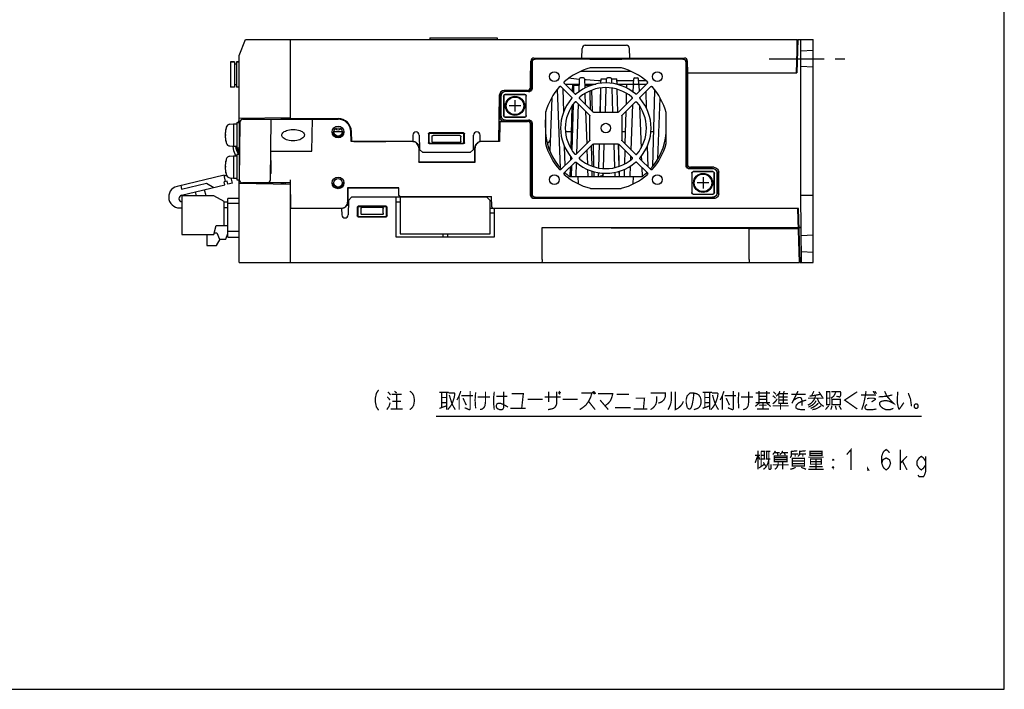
# Model space of a CAD drawing. Extents: x 0 to 840, y 0 to 594.
# Tile 15 of 21: x 531 to 840, y 0 to 210. Entities that reach past the tile are written whole.
import ezdxf

# ---------------------------------------------------------------- set-up
doc = ezdxf.new("R2010")
doc.units = 0
doc.header["$LTSCALE"] = 46.2
doc.linetypes.add('CENTER', pattern=[0.6, 0.375, -0.075, 0.075, -0.075])
doc.linetypes.add('HIDDEN', pattern=[0.2, 0.1, -0.1])
doc.layers.get('0').update_dxf_attribs({"linetype": 'CONTINUOUS'})
for name, color, linetype in [('ALL_AXIS', 7, 'CONTINUOUS'), ('ALL_CURVE', 7, 'CONTINUOUS'), ('ALL_FEATURES', 7, 'CONTINUOUS'), ('ALL_NOTE', 7, 'CONTINUOUS'), ('DEFAULT_2', 8, 'HIDDEN')]:
    doc.layers.add(name, color=color, linetype=linetype)

msp = doc.modelspace()

# ---------------------------------------------------------------- linework, layer by layer
at = {"color": 7, "linetype": 'CONTINUOUS'}
for p, q in [((840, 0), (840, 594)), ((610, 162), (610, 166)), ((0, 0), (840, 0))]:
    msp.add_line(p, q, dxfattribs=at)
at = {"color": 2, "linetype": 'CONTINUOUS'}
msp.add_line((661.741, 85.726), (814.058, 85.726), dxfattribs=at)
at = {"layer": 'ALL_AXIS', "color": 7, "linetype": 'CENTER'}
msp.add_line((766.2, 198), (790, 198), dxfattribs=at)
at = {"layer": 'ALL_AXIS', "color": 7, "linetype": 'CONTINUOUS'}
for p, q in [((597.3, 197.05), (597.3, 189.05)), ((597.3, 197.05), (598.5, 197.05)), ((599.1, 197.05), (600, 197.05)), ((616, 179.2), (631, 179.2)), ((597.081, 177.402), (598.2, 177.5)), ((598.2, 177.5), (598.2, 170.5)), ((598.2, 177.5), (599.2, 177.5)), ((599.2, 178), (599.2, 170)), ((599.2, 178), (600, 178)), ((600, 178), (600, 170)), ((600, 175.773), (600.146, 175.773)), ((635.107, 172), (634.998, 175.14)), ((635.307, 172), (635.197, 175.147)), ((597.081, 170.598), (598.2, 170.5)), ((598.2, 170.5), (599.2, 170.5)), ((599.2, 170), (600, 170)), ((600, 172.227), (600.115, 172.227)), ((654.43, 172), (635.307, 172)), ((597.081, 167.402), (598.2, 167.5)), ((598.2, 167.5), (598.2, 160.5)), ((598.2, 167.5), (599.2, 167.5)), ((599.2, 168), (599.2, 160)), ((599.2, 168), (600, 168)), ((600, 168), (600, 160.009)), ((600, 165.773), (600.059, 165.773)), ((600, 162.227), (600.028, 162.227)), ((597.081, 160.598), (598.2, 160.5)), ((598.2, 160.5), (599.2, 160.5)), ((599.2, 160), (600, 160)), ((582.02, 154.935), (582.02, 142.785)), ((592.02, 154.935), (582.02, 154.935)), ((595.22, 153.135), (592.02, 154.935)), ((776, 134), (775.406, 151)), ((592.02, 142.785), (592.72, 145.585)), ((582.02, 142.785), (592.02, 142.785)), ((582.02, 142.775), (589.82, 142.775)), ((589.82, 142.785), (589.82, 139.335)), ((776.287, 145), (775.616, 145)), ((589.82, 139.335), (592.82, 139.335)), ((589.82, 139.325), (592.82, 139.325))]:
    msp.add_line(p, q, dxfattribs=at)
for points in [[(616.868, 172.227), (616.255, 172.254), (615.708, 172.325), (615.222, 172.431), (614.792, 172.565), (614.417, 172.724), (614.095, 172.904), (613.827, 173.104), (613.615, 173.32), (613.465, 173.549), (613.381, 173.779), (613.357, 174.001), (613.39, 174.224), (613.484, 174.453), (613.642, 174.68), (613.859, 174.894), (614.133, 175.093), (614.46, 175.273), (614.84, 175.432), (615.275, 175.567), (615.766, 175.673), (616.319, 175.745), (616.937, 175.773)], [(616.937, 175.773), (617.55, 175.746), (618.097, 175.675), (618.583, 175.569), (619.013, 175.435), (619.388, 175.276), (619.71, 175.096), (619.978, 174.896), (620.19, 174.68), (620.34, 174.451), (620.424, 174.221), (620.447, 173.999), (620.415, 173.776), (620.321, 173.547), (620.163, 173.32), (619.945, 173.106), (619.672, 172.907), (619.345, 172.727), (618.965, 172.568), (618.53, 172.433), (618.039, 172.327), (617.486, 172.255), (616.868, 172.227)]]:
    msp.add_lwpolyline(points, dxfattribs=at)
for centre, radius in [((686.5, 183.2), 3), ((686.5, 183.2), 2.75), ((745.5, 159), 3), ((745.5, 159), 2.75)]:
    msp.add_circle(centre, radius, dxfattribs=at)
for centre, radius, start, end in [((715.539, 191.7), 0.3, 130.69737, 177.95459), ((716.461, 191.7), 0.3, 2.04541, 49.36655), ((631, 175), 4.2, 2, 90), ((604.6, 174), 9, 164.11915, 195.88085), ((597.194, 176.107), 1.3, 95, 164.11915), ((631, 175), 4, 2, 90), ((631, 177), 1.337, 228.38164, 311.61865), ((597.194, 171.893), 1.3, 195.88085, 265), ((597.194, 166.107), 1.3, 95, 164.11915), ((604.6, 164), 9, 164.11915, 195.88085), ((597.194, 161.893), 1.3, 195.88085, 265), ((581.277, 154.558), 3.415, 103.36311, 282.56929), ((582.173, 154.089), 1.078, 103.36311, 261.15427)]:
    msp.add_arc(centre, radius, start, end, dxfattribs=at)
at = {"layer": 'ALL_CURVE', "color": 40, "linetype": 'CONTINUOUS'}
for p, q in [((688.3, 183.2), (684.7, 183.2)), ((686.5, 185), (686.5, 181.4)), ((595.848, 174), (595.6, 174)), ((595.848, 164), (595.6, 164)), ((745.5, 160.8), (745.5, 157.2)), ((747.3, 159), (743.7, 159))]:
    msp.add_line(p, q, dxfattribs=at)
at = {"layer": 'ALL_CURVE', "color": 4, "linetype": 'CONTINUOUS'}
msp.add_line((636, 172), (646, 172), dxfattribs=at)
at = {"layer": 'ALL_CURVE', "color": 40, "linetype": 'CONTINUOUS'}
for centre in [(604.6, 174), (604.6, 164)]:
    msp.add_arc(centre, 9, 166.5066, 193.4934, dxfattribs=at)
at = {"layer": 'ALL_FEATURES', "color": 7, "linetype": 'CONTINUOUS'}
for p, q in [((600, 199), (602, 204)), ((602, 204), (775, 204)), ((616, 204), (616, 179.2)), ((659.8, 204.5), (659.8, 204)), ((659.8, 204.5), (680.9, 204.5)), ((680.9, 204.5), (680.9, 204)), ((775, 204), (774.728, 193.6)), ((775.2, 204), (774.928, 193.6)), ((775.106, 200.403), (775, 204)), ((775.2, 204), (780, 204)), ((776.2, 155), (776.2, 204)), ((780, 134), (780, 204)), ((707.5, 198.2), (707.553, 201.217)), ((708.553, 202.2), (721.447, 202.2)), ((722.5, 198.2), (722.447, 201.217)), ((600, 178), (600, 199)), ((692.461, 198.2), (739.637, 198.2)), ((709.969, 197.9), (692.8, 197.9)), ((739.151, 197.851), (692.849, 197.851)), ((694.075, 197.9), (694.07, 198.2)), ((696, 197.9), (696, 198.2)), ((709.969, 197.9), (710, 197.869)), ((710, 197.869), (720, 197.869)), ((720, 197.869), (720.031, 197.9)), ((739.2, 197.9), (720.031, 197.9)), ((732.394, 198.2), (732.399, 197.9)), ((739.474, 198.197), (739.48, 197.856)), ((776.2, 200.5), (780, 200.699)), ((598.5, 197.05), (597.3, 197.05)), ((598.5, 197.05), (598.5, 189.05)), ((599.1, 196.3), (598.5, 196.3)), ((599.1, 197.05), (599.1, 189.05)), ((600, 197.05), (599.1, 197.05)), ((691.317, 188.983), (691.461, 197.217)), ((691.45, 196.6), (691.8, 196.6)), ((691.616, 189.6), (691.49, 196.6)), ((691.507, 195.634), (691.548, 195.635)), ((691.548, 195.635), (691.735, 195.635)), ((691.735, 195.635), (691.8, 195.7)), ((691.735, 190.765), (691.735, 195.635)), ((691.8, 196.9), (691.8, 195.7)), ((691.849, 196.851), (691.849, 188.651)), ((719.738, 195.109), (710.262, 195.109)), ((740.151, 164.451), (740.151, 196.851)), ((740.2, 195.7), (740.2, 196.9)), ((740.2, 196.7), (740.579, 196.7)), ((740.2, 196.6), (740.63, 196.6)), ((740.2, 195.7), (740.265, 195.635)), ((740.265, 195.635), (740.409, 195.635)), ((740.265, 190.765), (740.265, 195.635)), ((740.384, 189.6), (740.51, 196.6)), ((740.409, 195.635), (740.493, 195.635)), ((740.597, 193.6), (740.639, 196.109)), ((740.7, 193.6), (740.637, 197.217)), ((774.806, 196.6), (775.006, 196.6)), ((780, 195.301), (776.2, 195.5)), ((691.484, 189.6), (691.407, 194.151)), ((706.592, 187.575), (706.74, 191.711)), ((707.961, 192), (707.039, 192)), ((722.935, 194), (707.065, 194)), ((708.26, 191.711), (708.368, 188.706)), ((713.462, 190.263), (713.5, 191.7)), ((713.5, 191.7), (715.239, 191.7)), ((715.192, 190.383), (715.24, 191.711)), ((716.461, 192), (715.539, 192)), ((716.76, 191.711), (716.813, 190.238)), ((716.761, 191.7), (718.5, 191.7)), ((718.547, 189.893), (718.5, 191.7)), ((723.679, 190), (723.74, 191.711)), ((724.039, 192), (724.961, 192)), ((725.321, 190), (725.26, 191.711)), ((740.597, 193.6), (774.928, 193.6)), ((740.67, 193.6), (740.6, 189.6)), ((598.5, 189.05), (597.3, 189.05)), ((599.1, 189.8), (598.5, 189.8)), ((600, 189.05), (599.1, 189.05)), ((691.45, 188.757), (691.484, 189.016)), ((691.512, 188.988), (691.478, 188.729)), ((691.484, 189.6), (691.8, 189.6)), ((691.484, 189.016), (691.484, 189.6)), ((691.512, 189.6), (691.512, 188.988)), ((691.735, 190.765), (691.595, 190.765)), ((691.735, 190.765), (691.8, 190.7)), ((691.8, 190.7), (691.8, 188.7)), ((700.762, 163.654), (699.878, 188.426)), ((700.913, 189.239), (704.255, 185.896)), ((701.773, 181.292), (701.582, 188.557)), ((705.304, 186.945), (701.961, 190.287)), ((702.261, 190), (704.5, 190)), ((704.5, 190), (704.443, 187.818)), ((704.5, 190), (706.679, 190)), ((704.938, 187.323), (705, 189.7)), ((705, 189.7), (706.668, 189.7)), ((708.321, 190), (710.5, 190)), ((708.332, 189.7), (710, 189.7)), ((710.006, 189.489), (710, 189.7)), ((710.5, 190), (711.843, 190)), ((710.5, 190), (710.51, 189.635)), ((713.225, 181.2), (713.423, 188.762)), ((713.277, 181.2), (713.476, 188.766)), ((714.864, 181.2), (715.139, 188.888)), ((716.867, 188.736), (717.136, 181.2)), ((723.714, 191), (718.518, 191)), ((718.545, 190), (721.5, 190)), ((721.5, 190), (721.468, 188.785)), ((721.5, 190), (727.5, 190)), ((723.587, 187.446), (723.668, 189.711)), ((728.039, 190.287), (724.696, 186.945)), ((727.649, 191), (725.286, 191)), ((725.332, 189.711), (725.405, 187.665)), ((725.745, 185.896), (729.087, 189.239)), ((727.5, 190), (727.739, 190)), ((727.5, 190), (727.506, 189.767)), ((740.2, 190.7), (740.265, 190.765)), ((740.2, 164.5), (740.2, 190.7)), ((740.2, 189.6), (740.6, 189.6)), ((740.265, 190.765), (740.409, 190.765)), ((740.488, 164.788), (740.488, 189.6)), ((740.6, 189.6), (740.6, 164.899)), ((681.4, 172), (681.654, 186.526)), ((681.682, 186.519), (681.678, 179.877)), ((681.682, 186.519), (681.72, 186.852)), ((682, 186.2), (682, 180.2)), ((682.049, 186.151), (682.049, 180.249)), ((682.942, 186.258), (682.942, 180.142)), ((683, 186.2), (683, 180.2)), ((690.317, 188), (683.153, 188)), ((689.558, 186.758), (683.442, 186.758)), ((690.8, 187.7), (683.5, 187.7)), ((689.5, 186.7), (683.5, 186.7)), ((690.849, 187.651), (683.549, 187.651)), ((689.789, 187.988), (690.123, 187.951)), ((690, 180.2), (690, 186.2)), ((690.058, 180.142), (690.058, 186.258)), ((690.123, 187.951), (690.44, 187.84)), ((690.44, 187.84), (690.662, 187.7)), ((698.024, 185.675), (697.429, 169.02)), ((710.969, 181.279), (706.781, 185.468)), ((708.427, 187.044), (708.546, 183.715)), ((710.2, 182.061), (710.048, 187.851)), ((710.55, 188.086), (710.722, 181.539)), ((718.723, 181.198), (718.535, 188.35)), ((718.775, 181.199), (718.588, 188.336)), ((723.219, 185.468), (719.031, 181.279)), ((721.425, 187.148), (721.332, 183.593)), ((727.56, 187.7), (727.697, 182.462)), ((729.782, 164.275), (730.405, 188.055)), ((731.34, 166.509), (732.021, 185.59)), ((704.317, 183.002), (703.974, 169.913)), ((704.463, 169.19), (704.844, 183.752)), ((705.732, 184.419), (709.921, 180.231)), ((705.899, 168.159), (706.453, 183.686)), ((720.079, 180.231), (724.268, 184.419)), ((722.94, 169.321), (723.45, 183.589)), ((725.565, 183.169), (726.038, 169.939)), ((616, 179.479), (600, 179.2)), ((601.2, 179), (601.2, 179.221)), ((613.2, 179.43), (613.2, 179)), ((613.5, 179.436), (613.5, 179)), ((614, 179), (614, 179.444)), ((616, 179.2), (614, 179.2)), ((614.5, 179.2), (614.5, 179.453)), ((616, 179.2), (616, 179)), ((622.684, 179), (622.688, 179.2)), ((623.684, 179), (623.688, 179.2)), ((683.442, 179.642), (689.558, 179.642)), ((683.5, 179.7), (689.5, 179.7)), ((696.091, 180.938), (696.091, 171.462)), ((696.1, 176.425), (696.23, 181.394)), ((708.624, 181.515), (708.991, 171.252)), ((710.009, 172.381), (710.009, 180.019)), ((711.181, 181.191), (718.819, 181.191)), ((719.991, 180.019), (719.991, 172.381)), ((721.275, 181.415), (721.009, 171.252)), ((733.909, 171.462), (733.909, 180.938)), ((599.707, 178), (600, 178.5)), ((600.166, 178.009), (600.009, 160.009)), ((601.166, 179), (631, 179)), ((609.834, 159.991), (610, 179)), ((622.805, 169), (623, 179)), ((681.626, 177.886), (681.527, 172)), ((681.701, 177.809), (681.6, 172)), ((683.176, 178.377), (682.125, 178.377)), ((682.201, 178.3), (690.401, 178.3)), ((683.5, 178.7), (690.8, 178.7)), ((683.549, 178.749), (690.849, 178.749)), ((689.789, 178.412), (690.512, 178.412)), ((691.4, 155.099), (691.4, 177.301)), ((691.512, 177.412), (691.512, 155.211)), ((691.8, 177.7), (691.8, 155.5)), ((691.849, 177.749), (691.849, 155.549)), ((632.337, 175), (629.663, 175)), ((654.465, 174.017), (654.43, 172)), ((656.465, 174.017), (656.544, 169.5)), ((659.321, 174.379), (659.326, 171.624)), ((659.5, 174.201), (659.5, 171.799)), ((670.38, 174.679), (659.62, 174.679)), ((670.201, 174.5), (659.799, 174.5)), ((660.5, 172), (660.5, 173.518)), ((669.207, 173.933), (660.793, 173.933)), ((669.5, 172), (669.5, 173.518)), ((670.5, 171.799), (670.5, 174.201)), ((670.674, 171.624), (670.679, 174.379)), ((673.456, 169.5), (673.535, 174.017)), ((675.57, 172), (675.535, 174.017)), ((704.107, 175), (702.405, 175)), ((721.107, 175), (720, 175)), ((730.063, 175), (729.143, 175)), ((598.332, 169.111), (598.116, 170.507)), ((600, 168), (600, 170)), ((654.299, 172), (635.107, 172)), ((654.689, 171.962), (654.299, 172)), ((656.3, 170), (656.3, 165.5)), ((656.372, 170), (656.369, 165.569)), ((659.624, 171.326), (670.376, 171.326)), ((659.798, 171.5), (670.202, 171.5)), ((669.2, 171.7), (660.8, 171.7)), ((673.931, 165.569), (673.928, 170)), ((674, 165.5), (674, 170)), ((681.6, 172), (675.57, 172)), ((676.001, 172), (675.611, 171.962)), ((702.213, 164.474), (702.057, 170.415)), ((709.921, 172.169), (705.732, 167.981)), ((706.781, 166.932), (710.969, 171.121)), ((710.666, 164.265), (710.499, 170.638)), ((710.994, 171.129), (711.178, 164.127)), ((718.819, 171.209), (711.181, 171.209)), ((712.767, 163.7), (712.963, 171.2)), ((712.819, 163.692), (713.016, 171.2)), ((714.235, 163.567), (714.507, 171.2)), ((717.493, 171.2), (717.756, 163.84)), ((719.167, 164.22), (718.986, 171.144)), ((719.031, 171.121), (723.219, 166.932)), ((719.219, 164.234), (719.039, 171.1)), ((724.268, 167.981), (720.079, 172.169)), ((728.009, 170.544), (728.179, 164.082)), ((598.887, 167.5), (598.332, 169.111)), ((609.913, 169), (622.805, 169)), ((656.544, 169.5), (657.561, 168.5)), ((672.439, 168.5), (657.561, 168.5)), ((672.439, 168.5), (673.456, 169.5)), ((703.908, 167.389), (703.875, 166.136)), ((709.064, 169.204), (709.216, 164.939)), ((720.955, 169.184), (720.844, 164.967)), ((722.83, 166.24), (722.867, 167.272)), ((726.127, 167.437), (726.176, 166.085)), ((656.3, 165.5), (656.369, 165.569)), ((656.3, 165.5), (674, 165.5)), ((656.369, 165.569), (673.931, 165.569)), ((674, 165.5), (673.931, 165.569)), ((704.255, 166.504), (700.913, 163.161)), ((701.961, 162.113), (705.304, 165.455)), ((702.198, 165.126), (702.194, 165.18)), ((702.239, 164.5), (702.212, 164.5)), ((703.818, 163.957), (703.741, 161.014)), ((704.248, 161), (704.34, 164.479)), ((705.643, 161), (705.8, 165.396)), ((722.643, 161), (722.763, 164.361)), ((724.696, 165.455), (728.039, 162.113)), ((729.087, 163.161), (725.745, 166.504)), ((726.254, 163.885), (726.356, 161.033)), ((742.211, 163.788), (741.488, 163.788)), ((748.901, 163.9), (741.599, 163.9)), ((595.262, 161.39), (580.488, 157.88)), ((595.725, 159.444), (595.262, 161.39)), ((595.262, 161.39), (596.125, 161.188)), ((702.274, 162.124), (702.267, 162.406)), ((703.87, 161), (726.13, 161)), ((706.404, 158.754), (706.325, 161)), ((709.276, 163.26), (709.357, 161)), ((710.752, 161), (710.707, 162.711)), ((711.218, 162.571), (711.259, 161)), ((712.696, 161), (712.728, 162.203)), ((712.748, 161), (712.78, 162.198)), ((714.143, 161), (714.181, 162.073)), ((714.17, 161.966), (714.143, 161.793)), ((717.811, 162.305), (717.857, 161)), ((719.252, 161), (719.207, 162.688)), ((719.304, 161), (719.259, 162.702)), ((720.801, 163.296), (720.741, 161)), ((723.596, 158.754), (723.675, 161)), ((748.451, 163.451), (741.151, 163.451)), ((748.5, 163.5), (741.2, 163.5)), ((741.942, 162.058), (741.942, 155.942)), ((742, 162), (742, 156)), ((748.558, 162.558), (742.442, 162.558)), ((748.5, 162.5), (742.5, 162.5)), ((749, 156), (749, 162)), ((749.058, 155.942), (749.058, 162.058)), ((749.951, 156.049), (749.951, 161.951)), ((750, 156), (750, 162)), ((750.4, 155.599), (750.4, 162.401)), ((581.641, 158.154), (581.896, 157.084)), ((581.896, 157.084), (589.679, 158.933)), ((581.924, 155.138), (595.469, 158.356)), ((589.679, 158.933), (592.064, 157.547)), ((596.211, 159.56), (595.238, 159.329)), ((595.469, 158.356), (595.238, 159.329)), ((596.442, 158.587), (596.211, 159.56)), ((597.902, 158.933), (596.442, 158.587)), ((597.902, 158.933), (597.515, 160.56)), ((600, 134), (600, 160.009)), ((616, 158.521), (600, 158.8)), ((616, 159), (601.009, 159)), ((601.2, 158.779), (601.2, 159)), ((613.2, 159), (613.2, 158.57)), ((613.5, 159), (613.5, 158.564)), ((614.004, 158.556), (614, 159)), ((614.504, 158.547), (614.5, 159)), ((615.991, 160), (616.07, 151)), ((616, 158.521), (616, 134)), ((630.657, 157.71), (631.343, 157.71)), ((586.226, 156.16), (586.517, 154.935)), ((589.601, 154.935), (589.145, 156.853)), ((634, 157.5), (634, 153)), ((634, 157.5), (634.069, 157.431)), ((650.1, 157.5), (634, 157.5)), ((634.069, 157.431), (634.072, 153)), ((634.069, 157.431), (650.031, 157.431)), ((635.261, 154.5), (634.244, 153.5)), ((677.682, 154.5), (635.261, 154.5)), ((649.2, 142), (649.2, 154.5)), ((650.029, 155.2), (650.031, 157.431)), ((650.1, 157.5), (650.031, 157.431)), ((650.1, 155.2), (650.1, 157.5)), ((650.5, 154.5), (650.5, 143)), ((650.6, 154.7), (679.1, 154.7)), ((678.7, 153.482), (677.682, 154.5)), ((679.212, 151.483), (679.1, 154.7)), ((692.8, 154.5), (748.5, 154.5)), ((692.849, 154.549), (748.451, 154.549)), ((710.262, 157.291), (719.738, 157.291)), ((742.442, 155.442), (748.558, 155.442)), ((742.5, 155.5), (748.5, 155.5)), ((780, 155), (776.2, 155)), ((776.383, 134), (776.2, 155)), ((595.22, 145.585), (595.22, 153.135)), ((595.22, 153.045), (596.42, 153.045)), ((596.42, 142.01), (596.42, 154.11)), ((600, 154.11), (596.42, 154.11)), ((596.42, 152.61), (600, 152.61)), ((634.244, 153.5), (634.165, 148.983)), ((637.026, 151.376), (637.021, 148.621)), ((646.076, 151.674), (637.324, 151.674)), ((645.902, 151.5), (637.498, 151.5)), ((646.379, 148.621), (646.374, 151.376)), ((650.5, 153), (649.2, 153)), ((678.7, 143), (678.7, 153.482)), ((748.901, 154.1), (692.399, 154.1)), ((742.211, 154.212), (692.511, 154.212)), ((596.42, 151.135), (595.22, 151.135)), ((632.13, 151), (616, 151)), ((631.999, 151), (632.389, 151.038)), ((632.13, 151), (632.165, 148.983)), ((637.2, 151.201), (637.2, 148.799)), ((637.32, 148.321), (646.08, 148.321)), ((637.499, 148.5), (645.901, 148.5)), ((638.2, 149.482), (638.2, 151)), ((644.907, 149.067), (638.493, 149.067)), ((644.9, 151.3), (638.5, 151.3)), ((645.2, 149.482), (645.2, 151)), ((646.2, 148.799), (646.2, 151.201)), ((775.406, 151), (678.7, 151)), ((680, 149.5), (678.7, 149.5)), ((680, 151), (680, 142)), ((775.8, 134), (775.206, 151)), ((592.72, 145.585), (596.42, 145.585)), ((775.511, 148), (775.311, 148)), ((592.16, 143.345), (593.02, 143.345)), ((593.02, 143.345), (593.77, 141.345)), ((595.77, 141.345), (596.42, 143.078)), ((600, 143.71), (596.42, 143.71)), ((650.5, 143), (678.7, 143)), ((663.85, 143), (663.85, 142)), ((665.35, 143), (665.35, 142)), ((695, 145), (775.416, 145)), ((695, 145), (760, 144.651)), ((695, 135), (695, 145)), ((760, 144.651), (775.428, 144.651)), ((760, 135), (760, 144.651)), ((775.616, 145), (776.287, 145)), ((776.309, 142.506), (780, 142.699)), ((592.82, 139.335), (594.023, 141.345)), ((593.77, 141.345), (595.77, 141.345)), ((596.42, 142.01), (600, 142.01)), ((680, 142), (649.2, 142)), ((775.8, 134), (775.891, 137.109)), ((776.353, 137.492), (780, 137.301)), ((600, 134), (775.8, 134)), ((776, 134), (780, 134))]:
    msp.add_line(p, q, dxfattribs=at)
for points in [[(691.8, 196.9), (691.849, 197.209), (691.991, 197.488), (692.212, 197.709), (692.491, 197.851), (692.8, 197.9)], [(692.849, 197.851), (692.54, 197.802), (692.261, 197.66), (692.04, 197.439), (691.898, 197.16), (691.849, 196.851)], [(740.151, 196.851), (740.102, 197.16), (739.96, 197.439), (739.739, 197.66), (739.46, 197.802), (739.151, 197.851)], [(739.2, 197.9), (739.509, 197.851), (739.788, 197.709), (740.009, 197.488), (740.151, 197.209), (740.2, 196.9)], [(710.262, 195.109), (710.22, 195.107), (710.178, 195.102), (710.137, 195.093)], [(719.863, 195.093), (719.822, 195.102), (719.78, 195.107), (719.738, 195.109)], [(706.732, 191.507), (706.726, 191.508), (705.787, 191.611), (704.921, 191.719), (704.122, 191.83), (703.557, 191.918)], [(690.484, 188.017), (690.743, 188.051), (690.984, 188.151), (691.191, 188.309), (691.35, 188.516), (691.45, 188.757)], [(691.478, 188.729), (691.378, 188.488), (691.219, 188.281), (691.012, 188.122), (690.771, 188.022), (690.512, 187.988)], [(690.8, 187.7), (691.109, 187.749), (691.388, 187.891), (691.609, 188.112), (691.751, 188.391), (691.8, 188.7)], [(691.849, 188.651), (691.8, 188.342), (691.658, 188.063), (691.437, 187.842), (691.158, 187.7), (690.849, 187.651)], [(700.478, 189.227), (700.574, 189.298), (700.69, 189.326), (700.811, 189.306), (700.913, 189.239)], [(700.914, 189.226), (700.812, 189.292), (700.693, 189.314), (700.576, 189.286), (700.478, 189.214)], [(701.961, 190.287), (701.895, 190.388), (701.874, 190.508), (701.902, 190.626), (701.973, 190.722)], [(701.974, 190.286), (701.908, 190.388), (701.886, 190.507), (701.914, 190.624), (701.986, 190.722)], [(713.484, 191.07), (712.726, 191.096), (711.328, 191.159), (710.037, 191.234), (708.845, 191.318), (708.312, 191.363)], [(728.026, 190.286), (728.092, 190.388), (728.114, 190.507), (728.086, 190.624), (728.014, 190.722)], [(728.027, 190.722), (728.098, 190.626), (728.126, 190.51), (728.106, 190.389), (728.039, 190.287)], [(729.086, 189.226), (729.188, 189.292), (729.307, 189.314), (729.424, 189.286), (729.522, 189.214)], [(729.087, 189.239), (729.188, 189.305), (729.308, 189.326), (729.426, 189.298), (729.522, 189.227)], [(683.5, 187.7), (683.038, 187.627), (682.616, 187.412), (682.288, 187.084), (682.073, 186.662), (682, 186.2)], [(683.549, 187.651), (683.085, 187.578), (682.667, 187.365), (682.335, 187.033), (682.122, 186.615), (682.049, 186.151)], [(682.942, 186.258), (682.98, 186.449), (683.089, 186.611), (683.251, 186.72), (683.442, 186.758)], [(683.5, 186.7), (683.309, 186.662), (683.146, 186.554), (683.038, 186.391), (683, 186.2)], [(690, 186.2), (689.962, 186.391), (689.854, 186.554), (689.691, 186.662), (689.5, 186.7)], [(689.558, 186.758), (689.749, 186.72), (689.911, 186.611), (690.02, 186.449), (690.058, 186.258)], [(704.244, 185.896), (704.307, 185.803), (704.331, 185.695), (704.314, 185.584), (704.258, 185.487)], [(704.255, 185.896), (704.318, 185.804), (704.343, 185.694), (704.326, 185.584), (704.27, 185.488)], [(705.304, 186.956), (705.397, 186.893), (705.505, 186.869), (705.616, 186.886), (705.713, 186.942)], [(705.712, 186.93), (705.615, 186.874), (705.503, 186.857), (705.395, 186.882), (705.304, 186.945)], [(706.781, 185.468), (706.713, 185.571), (706.693, 185.693), (706.724, 185.812), (706.799, 185.909)], [(706.794, 185.467), (706.726, 185.57), (706.706, 185.692), (706.736, 185.811), (706.812, 185.908)], [(723.206, 185.467), (723.274, 185.57), (723.294, 185.692), (723.264, 185.811), (723.188, 185.908)], [(723.201, 185.909), (723.276, 185.813), (723.307, 185.695), (723.287, 185.572), (723.219, 185.468)], [(724.696, 186.956), (724.603, 186.893), (724.495, 186.869), (724.384, 186.886), (724.287, 186.942)], [(724.696, 186.945), (724.604, 186.882), (724.494, 186.857), (724.384, 186.874), (724.288, 186.93)], [(725.73, 185.488), (725.674, 185.584), (725.657, 185.694), (725.682, 185.804), (725.745, 185.896)], [(725.756, 185.896), (725.693, 185.803), (725.669, 185.695), (725.686, 185.584), (725.742, 185.487)], [(705.291, 184.401), (705.387, 184.476), (705.505, 184.507), (705.628, 184.487), (705.732, 184.419)], [(705.733, 184.406), (705.63, 184.474), (705.508, 184.494), (705.389, 184.464), (705.292, 184.388)], [(724.267, 184.406), (724.37, 184.474), (724.492, 184.494), (724.611, 184.464), (724.708, 184.388)], [(724.268, 184.419), (724.371, 184.487), (724.494, 184.507), (724.613, 184.476), (724.709, 184.401)], [(683.176, 178.377), (682.843, 178.415), (682.526, 178.526), (682.242, 178.704), (682.005, 178.942), (681.826, 179.226), (681.716, 179.543), (681.678, 179.877)], [(683.5, 178.7), (683.038, 178.773), (682.616, 178.988), (682.288, 179.316), (682.073, 179.738), (682, 180.2)], [(682.049, 180.249), (682.122, 179.785), (682.335, 179.367), (682.667, 179.035), (683.085, 178.822), (683.549, 178.749)], [(683.442, 179.642), (683.251, 179.68), (683.089, 179.789), (682.98, 179.951), (682.942, 180.142)], [(683, 180.2), (683.038, 180.009), (683.146, 179.846), (683.309, 179.738), (683.5, 179.7)], [(689.5, 179.7), (689.691, 179.738), (689.854, 179.846), (689.962, 180.009), (690, 180.2)], [(690.058, 180.142), (690.02, 179.951), (689.911, 179.789), (689.749, 179.68), (689.558, 179.642)], [(696.107, 181.063), (696.098, 181.022), (696.093, 180.98), (696.091, 180.938)], [(709.921, 180.231), (709.969, 180.169), (709.999, 180.096), (710.009, 180.019)], [(711.181, 181.191), (711.104, 181.201), (711.031, 181.231), (710.969, 181.279)], [(719.031, 181.279), (718.969, 181.231), (718.896, 181.201), (718.819, 181.191)], [(719.991, 180.019), (720.001, 180.096), (720.031, 180.169), (720.079, 180.231)], [(733.909, 180.938), (733.907, 180.98), (733.902, 181.022), (733.893, 181.063)], [(681.626, 177.886), (681.652, 178.039), (681.724, 178.175), (681.834, 178.284), (681.972, 178.353), (682.125, 178.377)], [(682.201, 178.3), (682.048, 178.276), (681.91, 178.207), (681.8, 178.098), (681.728, 177.961), (681.701, 177.809)], [(690.662, 178.7), (690.44, 178.56), (690.123, 178.449), (689.789, 178.412)], [(691.4, 177.301), (691.366, 177.559), (691.266, 177.8), (691.107, 178.007), (690.9, 178.166), (690.659, 178.266), (690.401, 178.3)], [(690.512, 178.412), (690.771, 178.378), (691.012, 178.278), (691.219, 178.119), (691.378, 177.912), (691.478, 177.671), (691.512, 177.412)], [(691.8, 177.7), (691.751, 178.009), (691.609, 178.288), (691.388, 178.509), (691.109, 178.651), (690.8, 178.7)], [(690.849, 178.749), (691.158, 178.7), (691.437, 178.558), (691.658, 178.337), (691.8, 178.058), (691.849, 177.749)], [(659.321, 174.379), (659.361, 174.529), (659.47, 174.639), (659.62, 174.679)], [(659.799, 174.5), (659.649, 174.46), (659.54, 174.351), (659.5, 174.201)], [(660.5, 173.518), (660.512, 173.637), (660.545, 173.739), (660.593, 173.823), (660.654, 173.884), (660.722, 173.921), (660.793, 173.933)], [(669.207, 173.933), (669.278, 173.921), (669.346, 173.884), (669.407, 173.823), (669.455, 173.739), (669.488, 173.637), (669.5, 173.518)], [(670.5, 174.201), (670.46, 174.351), (670.351, 174.46), (670.201, 174.5)], [(670.38, 174.679), (670.53, 174.639), (670.639, 174.529), (670.679, 174.379)], [(599.765, 168), (599.632, 168.224), (599.415, 168.684), (599.22, 169.206), (599.053, 169.794), (598.92, 170.452), (598.915, 170.5)], [(600, 168.29), (599.93, 168.425), (599.747, 168.86), (599.579, 169.354), (599.433, 169.908), (599.416, 170)], [(654.429, 171.994), (654.763, 171.962), (655.138, 171.848), (655.484, 171.663), (655.787, 171.414), (656.036, 171.111), (656.22, 170.765), (656.334, 170.39), (656.372, 170)], [(656.3, 170), (656.262, 170.39), (656.148, 170.765), (655.963, 171.111), (655.714, 171.414), (655.411, 171.663), (655.065, 171.848), (654.689, 171.962)], [(659.624, 171.326), (659.475, 171.366), (659.366, 171.475), (659.326, 171.624)], [(659.5, 171.799), (659.54, 171.649), (659.649, 171.54), (659.798, 171.5)], [(660.8, 171.7), (660.707, 171.715), (660.624, 171.757), (660.557, 171.824), (660.515, 171.907), (660.5, 172)], [(669.5, 172), (669.485, 171.907), (669.443, 171.824), (669.376, 171.757), (669.293, 171.715), (669.2, 171.7)], [(670.202, 171.5), (670.351, 171.54), (670.46, 171.649), (670.5, 171.799)], [(670.674, 171.624), (670.634, 171.475), (670.525, 171.366), (670.376, 171.326)], [(673.928, 170), (673.966, 170.39), (674.08, 170.765), (674.264, 171.111), (674.513, 171.414), (674.816, 171.663), (675.162, 171.848), (675.537, 171.962)], [(675.611, 171.962), (675.235, 171.848), (674.889, 171.663), (674.586, 171.414), (674.337, 171.111), (674.152, 170.765), (674.038, 170.39), (674, 170)], [(696.091, 171.462), (696.093, 171.42), (696.098, 171.378), (696.107, 171.337)], [(710.009, 172.381), (709.999, 172.304), (709.969, 172.231), (709.921, 172.169)], [(710.969, 171.121), (711.031, 171.169), (711.104, 171.199), (711.181, 171.209)], [(718.819, 171.209), (718.896, 171.199), (718.969, 171.169), (719.031, 171.121)], [(720.079, 172.169), (720.031, 172.231), (720.001, 172.304), (719.991, 172.381)], [(733.893, 171.337), (733.902, 171.378), (733.907, 171.42), (733.909, 171.462)], [(704.244, 166.504), (704.307, 166.597), (704.331, 166.705), (704.314, 166.816), (704.258, 166.913)], [(704.27, 166.912), (704.326, 166.816), (704.343, 166.705), (704.318, 166.595), (704.255, 166.504)], [(705.732, 167.981), (705.629, 167.913), (705.507, 167.893), (705.388, 167.924), (705.291, 167.999)], [(705.733, 167.994), (705.63, 167.926), (705.508, 167.906), (705.389, 167.936), (705.292, 168.012)], [(706.799, 166.491), (706.724, 166.587), (706.693, 166.705), (706.713, 166.828), (706.781, 166.932)], [(706.794, 166.933), (706.726, 166.83), (706.706, 166.708), (706.736, 166.589), (706.812, 166.492)], [(723.206, 166.933), (723.274, 166.83), (723.294, 166.708), (723.264, 166.589), (723.188, 166.492)], [(723.219, 166.932), (723.287, 166.829), (723.307, 166.707), (723.276, 166.588), (723.201, 166.491)], [(724.267, 167.994), (724.37, 167.926), (724.492, 167.906), (724.611, 167.936), (724.708, 168.012)], [(724.709, 167.999), (724.612, 167.924), (724.493, 167.893), (724.371, 167.913), (724.268, 167.981)], [(725.745, 166.504), (725.682, 166.595), (725.657, 166.703), (725.674, 166.815), (725.73, 166.912)], [(725.756, 166.504), (725.693, 166.597), (725.669, 166.705), (725.686, 166.816), (725.742, 166.913)], [(702.396, 164.656), (702.372, 164.681), (702.257, 164.881), (702.198, 165.124)], [(705.304, 165.455), (705.396, 165.518), (705.506, 165.543), (705.616, 165.526), (705.712, 165.47)], [(705.304, 165.444), (705.397, 165.507), (705.505, 165.531), (705.616, 165.514), (705.713, 165.458)], [(724.696, 165.444), (724.603, 165.507), (724.495, 165.531), (724.384, 165.514), (724.287, 165.458)], [(724.288, 165.47), (724.384, 165.526), (724.495, 165.543), (724.605, 165.518), (724.696, 165.455)], [(741.151, 163.451), (740.842, 163.5), (740.563, 163.642), (740.342, 163.863), (740.2, 164.142), (740.151, 164.451)], [(740.2, 164.5), (740.249, 164.191), (740.391, 163.912), (740.612, 163.691), (740.891, 163.549), (741.2, 163.5)], [(741.488, 163.788), (741.229, 163.822), (740.988, 163.922), (740.781, 164.081), (740.622, 164.288), (740.522, 164.529), (740.488, 164.788)], [(740.6, 164.899), (740.634, 164.641), (740.734, 164.4), (740.893, 164.193), (741.1, 164.034), (741.341, 163.934), (741.599, 163.9)], [(741.338, 163.5), (741.56, 163.64), (741.877, 163.751), (742.211, 163.788)], [(748.901, 163.9), (749.235, 163.862), (749.552, 163.752), (749.836, 163.573), (750.073, 163.336), (750.252, 163.052), (750.362, 162.735), (750.4, 162.401)], [(700.914, 163.174), (700.812, 163.108), (700.693, 163.086), (700.576, 163.114), (700.478, 163.186)], [(700.913, 163.161), (700.812, 163.095), (700.692, 163.074), (700.574, 163.102), (700.478, 163.173)], [(701.973, 161.678), (701.902, 161.774), (701.874, 161.89), (701.894, 162.011), (701.961, 162.113)], [(701.974, 162.114), (701.908, 162.012), (701.886, 161.893), (701.914, 161.776), (701.986, 161.678)], [(714.143, 161.793), (714.046, 161.563), (713.894, 161.364), (713.698, 161.208), (713.469, 161.107), (713.37, 161.082)], [(728.014, 161.678), (728.086, 161.776), (728.114, 161.893), (728.092, 162.012), (728.026, 162.114)], [(728.039, 162.113), (728.105, 162.012), (728.126, 161.892), (728.098, 161.774), (728.027, 161.678)], [(729.522, 163.186), (729.424, 163.114), (729.307, 163.086), (729.188, 163.108), (729.086, 163.174)], [(729.522, 163.173), (729.426, 163.102), (729.308, 163.074), (729.188, 163.095), (729.087, 163.161)], [(741.942, 162.058), (741.98, 162.249), (742.089, 162.411), (742.251, 162.52), (742.442, 162.558)], [(742.5, 162.5), (742.309, 162.462), (742.146, 162.354), (742.038, 162.191), (742, 162)], [(749.951, 161.951), (749.878, 162.415), (749.665, 162.833), (749.333, 163.165), (748.915, 163.378), (748.451, 163.451)], [(748.5, 163.5), (748.962, 163.427), (749.384, 163.212), (749.712, 162.884), (749.927, 162.462), (750, 162)], [(749, 162), (748.962, 162.191), (748.854, 162.354), (748.691, 162.462), (748.5, 162.5)], [(748.558, 162.558), (748.749, 162.52), (748.911, 162.411), (749.02, 162.249), (749.058, 162.058)], [(650.529, 154.7), (650.375, 154.724), (650.235, 154.796), (650.125, 154.906), (650.054, 155.046), (650.029, 155.2)], [(650.1, 155.2), (650.124, 155.046), (650.195, 154.906), (650.306, 154.796), (650.446, 154.724), (650.6, 154.7)], [(692.399, 154.1), (692.141, 154.134), (691.9, 154.234), (691.693, 154.393), (691.534, 154.6), (691.434, 154.841), (691.4, 155.099)], [(691.512, 155.211), (691.546, 154.952), (691.646, 154.711), (691.804, 154.504), (692.011, 154.346), (692.252, 154.246), (692.511, 154.212)], [(692.8, 154.5), (692.491, 154.549), (692.212, 154.691), (691.991, 154.912), (691.849, 155.191), (691.8, 155.5)], [(691.849, 155.549), (691.898, 155.24), (692.04, 154.961), (692.261, 154.74), (692.54, 154.598), (692.849, 154.549)], [(710.137, 157.307), (710.178, 157.298), (710.22, 157.293), (710.262, 157.291)], [(719.738, 157.291), (719.78, 157.293), (719.822, 157.298), (719.863, 157.307)], [(742.211, 154.212), (741.877, 154.249), (741.56, 154.36), (741.338, 154.5)], [(742.442, 155.442), (742.251, 155.48), (742.089, 155.589), (741.98, 155.751), (741.942, 155.942)], [(742, 156), (742.038, 155.809), (742.146, 155.646), (742.309, 155.538), (742.5, 155.5)], [(748.451, 154.549), (748.915, 154.622), (749.333, 154.835), (749.665, 155.167), (749.878, 155.585), (749.951, 156.049)], [(748.5, 155.5), (748.691, 155.538), (748.854, 155.646), (748.962, 155.809), (749, 156)], [(750, 156), (749.927, 155.538), (749.712, 155.116), (749.384, 154.788), (748.962, 154.573), (748.5, 154.5)], [(749.058, 155.942), (749.02, 155.751), (748.911, 155.589), (748.749, 155.48), (748.558, 155.442)], [(750.4, 155.599), (750.362, 155.265), (750.252, 154.948), (750.073, 154.664), (749.836, 154.427), (749.552, 154.248), (749.235, 154.138), (748.901, 154.1)], [(634.072, 153), (634.034, 152.61), (633.92, 152.235), (633.736, 151.889), (633.487, 151.586), (633.184, 151.337), (632.838, 151.152), (632.463, 151.038), (632.129, 151.006)], [(632.389, 151.038), (632.765, 151.152), (633.111, 151.337), (633.414, 151.586), (633.663, 151.889), (633.848, 152.235), (633.962, 152.61), (634, 153)], [(637.026, 151.376), (637.066, 151.525), (637.175, 151.634), (637.324, 151.674)], [(637.498, 151.5), (637.349, 151.46), (637.24, 151.351), (637.2, 151.201)], [(646.2, 151.201), (646.16, 151.351), (646.051, 151.46), (645.902, 151.5)], [(646.076, 151.674), (646.225, 151.634), (646.334, 151.525), (646.374, 151.376)], [(637.32, 148.321), (637.17, 148.361), (637.061, 148.471), (637.021, 148.621)], [(637.2, 148.799), (637.24, 148.649), (637.349, 148.54), (637.499, 148.5)], [(638.2, 151), (638.215, 151.093), (638.257, 151.176), (638.324, 151.243), (638.407, 151.285), (638.5, 151.3)], [(638.493, 149.067), (638.422, 149.079), (638.354, 149.116), (638.293, 149.177), (638.245, 149.261), (638.212, 149.363), (638.2, 149.482)], [(644.9, 151.3), (644.993, 151.285), (645.076, 151.243), (645.143, 151.176), (645.185, 151.093), (645.2, 151)], [(645.2, 149.482), (645.188, 149.363), (645.155, 149.261), (645.107, 149.177), (645.046, 149.116), (644.978, 149.079), (644.907, 149.067)], [(645.901, 148.5), (646.051, 148.54), (646.16, 148.649), (646.2, 148.799)], [(646.379, 148.621), (646.339, 148.471), (646.23, 148.361), (646.08, 148.321)], [(695, 135), (694.994, 134.617), (694.978, 134.292), (694.953, 134.076), (694.924, 134)], [(760, 135), (759.994, 134.617), (759.978, 134.292), (759.953, 134.076), (759.924, 134)]]:
    msp.add_lwpolyline(points, dxfattribs=at)
for centre, radius in [((698.834, 192.366), 1.505), ((731.166, 192.366), 1.505), ((631, 175), 1.837), ((631, 175), 1.337), ((715, 176.2), 1.505), ((631, 159), 1.837), ((698.834, 160.034), 1.505), ((731.166, 160.034), 1.505), ((631, 159), 1.337)]:
    msp.add_circle(centre, radius, dxfattribs=at)
for centre, radius, start, end in [((708.553, 201.2), 1, 90, 179), ((721.447, 201.2), 1, 1, 90), ((692.461, 197.2), 1, 90, 179), ((739.637, 197.2), 1, 1, 90), ((715, 176.2), 19.509, 104.43394, 131.89271), ((715, 176.2), 19.509, 48.10729, 75.56606), ((707.039, 191.7), 0.3, 90, 177.95471), ((707.961, 191.7), 0.3, 2.04541, 90), ((715.539, 191.7), 0.3, 90, 177.95459), ((716.461, 191.7), 0.3, 2.04589, 90.00002), ((724.039, 191.7), 0.3, 90, 177.95459), ((724.961, 191.7), 0.3, 2.04541, 90), ((690.317, 189), 1, 270, 359), ((715, 176.2), 19.509, 138.10729, 165.56606), ((715, 176.2), 14.191, 49.12038, 130.87962), ((715, 176.2), 12.709, 49.81338, 130.18662), ((723.968, 189.7), 0.3, 90, 177.95459), ((725.032, 189.7), 0.3, 2.04291, 89.98876), ((715, 176.2), 19.509, 14.43394, 41.89271), ((683.153, 186.5), 1.5, 90, 179), ((715, 176.2), 14.191, 139.12038, 220.87962), ((715, 176.2), 14.191, 319.12038, 40.87962), ((715, 176.2), 12.709, 139.81338, 220.18662), ((715, 176.2), 12.709, 319.81338, 40.18662), ((601.166, 178), 1, 90, 179.5), ((655.465, 174), 1, 1, 179), ((674.535, 174), 1, 1, 179), ((715, 176.2), 19, 184.66318, 222.73418), ((715, 176.2), 19, 317.26582, 355.33682), ((715, 176.2), 19.509, 194.43394, 221.89271), ((696.557, 172.6), 1, 270.69229, 357.95459), ((715, 176.2), 19.509, 318.10729, 345.56606), ((715, 176.2), 14.191, 229.12038, 310.87962), ((715, 176.2), 12.709, 229.81338, 310.18662), ((715, 176.2), 19.509, 228.10729, 255.56606), ((715, 176.2), 19, 227.26292, 232.29862), ((703.87, 161.8), 0.8, 232.29862, 270), ((713.559, 160.1), 1, 100.93301, 115.50068), ((715, 176.2), 19.509, 284.43394, 311.89271), ((726.13, 161.8), 0.8, 270, 307.70138), ((715, 176.2), 19, 307.70138, 312.73708), ((601.009, 160), 1, 179.5, 270), ((608.834, 160), 1, 270, 359.5), ((679.712, 151.5), 0.5, 182, 270), ((633.165, 149), 1, 181, 359), ((774.755, 141), 1, 1.99959, 38.22765)]:
    msp.add_arc(centre, radius, start, end, dxfattribs=at)
at = {"layer": 'ALL_NOTE', "color": 2, "linetype": 'CONTINUOUS', "const_width": 0.4}
for points in [[(643.71, 94.016), (643.022, 92.949), (642.678, 91.349), (642.678, 90.283), (643.022, 88.683), (643.71, 87.616)], [(646.634, 93.416), (647.494, 92.416)], [(647.838, 92.616), (650.934, 92.616)], [(648.698, 93.616), (649.386, 93.016)], [(649.386, 92.616), (649.386, 88.016)], [(653.514, 93.616), (654.03, 93.216), (654.374, 92.816), (654.718, 92.216), (654.89, 91.216), (654.89, 90.216), (654.718, 89.216), (654.374, 88.616), (654.03, 88.216), (653.514, 87.816)], [(662.802, 93.216), (665.726, 93.216)], [(663.49, 93.216), (663.49, 88.416)], [(665.038, 93.216), (665.038, 87.816)], [(665.726, 93.016), (667.446, 93.016), (667.618, 92.816), (667.446, 91.616), (666.758, 89.616), (666.07, 88.616), (665.382, 87.816)], [(669.51, 93.616), (668.994, 92.216), (668.306, 90.816)], [(672.434, 93.616), (672.434, 88.016), (672.262, 87.816), (672.09, 87.816), (670.714, 88.416)], [(674.154, 93.216), (673.982, 90.816), (674.154, 88.216)], [(677.25, 93.416), (677.25, 90.216), (677.078, 89.016), (676.734, 88.416), (676.218, 88.016), (675.53, 87.816)], [(680.002, 93.416), (679.83, 91.816), (679.83, 89.416), (680.002, 87.816)], [(682.926, 93.416), (682.926, 88.416), (682.754, 88.016), (682.41, 87.816), (681.722, 87.816), (681.206, 88.016), (680.862, 88.216), (680.69, 88.616), (680.69, 89.216), (680.862, 89.616), (681.206, 89.816), (681.894, 89.816), (682.41, 89.616), (682.926, 89.416), (684.302, 88.616)], [(685.506, 92.816), (689.118, 92.816), (688.602, 88.216)], [(699.61, 93.416), (699.61, 89.816), (699.438, 89.216), (699.094, 88.616), (698.578, 88.216), (697.89, 88.016), (696.858, 87.816)], [(697.03, 90.216), (697.03, 93.416)], [(700.126, 93.216), (700.642, 92.616)], [(700.298, 93.616), (700.814, 93.016)], [(707.35, 93.016), (710.618, 93.016), (710.274, 91.816), (709.586, 90.416), (708.726, 89.216), (707.694, 88.416), (706.834, 87.816)], [(710.79, 93.416), (711.478, 92.616)], [(711.134, 93.616), (711.822, 92.816)], [(712.51, 92.816), (717.154, 92.816), (716.982, 92.016), (716.638, 91.016), (716.294, 90.416), (715.778, 89.816), (715.262, 89.416), (714.746, 89.016)], [(718.358, 92.616), (722.314, 92.616)], [(729.022, 93.016), (733.666, 93.016), (733.666, 92.016), (733.494, 91.416), (733.15, 90.816), (732.462, 90.216), (731.43, 89.816)], [(735.558, 93.416), (735.558, 90.816), (735.386, 89.816), (735.042, 88.816), (734.526, 87.816)], [(736.762, 93.416), (736.762, 87.816), (737.622, 88.216), (738.31, 88.816), (738.826, 89.416), (739.17, 90.016), (739.342, 90.416)], [(740.546, 88.416), (740.202, 90.016), (740.202, 91.016), (740.546, 92.216), (741.406, 93.016), (742.61, 93.016), (743.47, 92.816), (744.158, 92.416), (744.674, 91.616), (744.846, 90.816), (744.846, 89.816), (744.674, 89.216), (744.33, 88.616), (743.814, 88.216), (743.298, 88.016), (742.61, 87.816)], [(742.61, 93.016), (742.438, 91.216), (742.094, 89.416), (741.75, 88.416), (741.406, 88.016), (741.062, 88.016), (740.546, 88.416)], [(745.362, 93.216), (748.286, 93.216)], [(746.05, 93.216), (746.05, 88.416)], [(747.598, 93.216), (747.598, 87.816)], [(748.286, 93.016), (750.006, 93.016), (750.178, 92.816), (750.006, 91.616), (749.318, 89.616), (748.63, 88.616), (747.942, 87.816)], [(752.07, 93.616), (751.554, 92.216), (750.866, 90.816)], [(754.994, 93.616), (754.994, 88.016), (754.822, 87.816), (754.65, 87.816), (753.274, 88.416)], [(756.714, 93.216), (756.542, 90.816), (756.714, 88.216)], [(759.81, 93.416), (759.81, 90.216), (759.638, 89.016), (759.294, 88.416), (758.778, 88.016), (758.09, 87.816)], [(762.046, 93.016), (766.518, 93.016)], [(763.078, 93.616), (763.078, 90.016)], [(765.486, 93.616), (765.486, 90.016)], [(767.55, 93.416), (768.41, 92.616)], [(768.41, 92.016), (769.27, 92.816), (769.614, 93.616)], [(769.27, 92.816), (772.194, 92.816)], [(769.27, 92.816), (769.27, 89.816), (772.194, 89.816)], [(770.646, 92.816), (770.99, 93.616)], [(770.646, 92.816), (770.646, 89.816)], [(773.226, 92.616), (777.698, 92.616)], [(775.29, 93.616), (773.398, 89.816)], [(778.902, 92.016), (782.342, 92.616)], [(780.278, 93.616), (779.59, 92.216)], [(781.826, 93.416), (783.03, 91.616)], [(784.234, 93.416), (784.234, 89.416), (785.266, 89.416), (785.266, 93.416), (784.234, 93.416)], [(785.61, 91.416), (786.47, 92.016), (786.814, 92.616), (787.158, 93.416)], [(785.782, 93.416), (788.534, 93.416), (788.706, 93.216), (788.706, 92.416), (788.534, 92.016), (788.362, 91.816), (788.19, 91.816), (787.33, 92.016)], [(793.866, 93.416), (789.91, 90.816), (793.866, 88.016)], [(796.618, 93.616), (796.446, 92.416), (796.102, 90.616), (795.758, 89.216), (795.414, 88.216), (795.242, 87.816)], [(798.854, 93.616), (799.37, 92.816)], [(799.37, 93.616), (799.886, 92.816)], [(802.466, 93.616), (803.154, 92.016), (805.218, 89.816), (804.014, 90.416), (803.154, 90.616), (802.294, 90.616), (801.434, 90.416), (801.09, 90.216), (800.918, 90.016), (800.918, 89.416), (801.09, 89.016), (801.434, 88.616), (801.95, 88.216), (802.81, 87.816), (804.186, 87.816), (805.218, 88.216)], [(806.594, 93.416), (806.422, 91.216), (806.422, 90.016), (806.766, 88.416), (806.938, 88.016), (807.11, 88.016), (808.486, 90.016)], [(809.862, 93.016), (810.55, 91.216), (810.894, 88.816)], [(646.29, 87.816), (646.978, 88.816), (647.322, 90.016)], [(646.462, 91.816), (647.322, 90.816)], [(648.01, 90.416), (650.762, 90.416)], [(663.49, 91.616), (665.038, 91.616)], [(663.49, 90.016), (665.038, 90.016)], [(665.898, 92.416), (666.242, 91.216), (666.758, 89.616), (667.274, 88.616), (667.79, 87.816)], [(668.994, 92.216), (668.994, 87.816)], [(669.682, 92.216), (673.294, 92.216)], [(670.198, 91.416), (671.23, 89.216)], [(674.842, 91.816), (678.626, 91.816)], [(680.69, 92.016), (684.13, 92.016)], [(690.494, 91.016), (695.138, 91.016)], [(695.826, 91.816), (700.814, 91.816)], [(701.502, 91.016), (706.146, 91.016)], [(709.586, 90.416), (711.65, 87.816)], [(713.198, 90.816), (715.778, 87.816)], [(724.378, 91.416), (727.13, 91.416), (726.786, 88.016)], [(730.914, 92.016), (730.914, 90.416), (730.742, 89.616), (730.398, 89.016), (729.882, 88.416), (729.022, 87.816)], [(746.05, 91.616), (747.598, 91.616)], [(746.05, 90.016), (747.598, 90.016)], [(748.458, 92.416), (748.802, 91.216), (749.318, 89.616), (749.834, 88.616), (750.35, 87.816)], [(751.554, 92.216), (751.554, 87.816)], [(752.242, 92.216), (755.854, 92.216)], [(752.758, 91.416), (753.79, 89.216)], [(757.402, 91.816), (761.186, 91.816)], [(763.25, 90.016), (761.874, 88.816)], [(762.046, 90.016), (766.518, 90.016)], [(763.078, 92.016), (765.486, 92.016)], [(765.486, 91.016), (763.078, 91.016)], [(764.282, 89.816), (764.282, 88.016)], [(765.314, 90.016), (766.69, 88.816)], [(767.378, 92.216), (768.238, 91.416)], [(767.378, 89.616), (768.238, 90.416), (768.754, 91.216)], [(769.27, 91.816), (772.022, 91.816)], [(769.27, 90.816), (772.022, 90.816)], [(769.786, 89.816), (769.786, 87.816)], [(773.914, 90.816), (774.946, 91.416), (775.462, 91.616), (775.978, 91.616), (776.322, 91.416), (776.494, 90.816), (776.494, 89.016)], [(777.87, 90.816), (776.494, 90.416), (775.29, 89.816), (774.774, 89.216), (774.602, 88.816), (774.602, 88.416), (775.118, 88.016), (776.15, 87.816), (777.526, 87.816)], [(780.794, 92.416), (780.622, 91.616), (780.278, 90.816), (779.418, 89.816), (778.386, 89.216)], [(778.386, 91.416), (783.374, 91.416)], [(780.966, 90.616), (780.45, 89.816), (779.762, 89.216), (778.558, 88.616)], [(781.654, 89.816), (780.794, 89.016), (779.762, 88.416), (779.246, 88.216)], [(781.31, 91.416), (781.826, 90.216), (782.514, 89.416), (783.374, 88.816)], [(784.234, 91.416), (785.266, 91.416)], [(785.954, 91.016), (785.954, 89.416), (788.534, 89.416), (788.534, 91.016), (785.954, 91.016)], [(795.07, 92.416), (799.714, 92.416)], [(796.962, 89.416), (796.618, 89.216), (796.446, 89.016), (796.274, 88.616), (796.274, 88.416), (796.446, 88.016), (796.962, 87.816), (798.682, 87.816), (799.886, 88.016)], [(796.962, 91.216), (797.65, 91.416), (799.026, 91.416), (799.542, 91.216), (799.542, 91.016), (798.338, 90.216)], [(800.574, 91.816), (803.154, 92.016), (804.874, 92.416)], [(812.614, 89.616), (812.098, 89.616), (811.754, 89.216), (811.754, 88.616), (812.098, 88.216), (812.614, 88.216), (812.958, 88.616), (812.958, 89.216), (812.614, 89.616)], [(647.494, 88.016), (651.278, 88.016)], [(662.802, 88.216), (665.038, 89.016)], [(684.99, 88.216), (689.806, 88.216)], [(717.842, 88.416), (722.83, 88.416)], [(723.69, 88.016), (727.99, 88.016)], [(745.362, 88.216), (747.598, 89.016)], [(762.39, 88.016), (766.174, 88.016)], [(763.078, 89.216), (765.486, 89.216)], [(767.378, 89.016), (772.366, 89.016)], [(782.514, 89.016), (781.654, 88.416), (780.794, 88.016), (779.762, 87.816)], [(784.922, 89.016), (783.89, 87.816)], [(785.954, 89.016), (785.61, 87.816)], [(786.986, 89.016), (787.33, 87.816)], [(788.19, 89.016), (788.878, 87.816)], [(762.692, 74.892), (762.692, 69.092)], [(763.724, 74.692), (764.756, 74.692), (764.756, 72.292), (763.724, 72.292)], [(763.724, 74.692), (763.724, 70.092)], [(765.1, 74.692), (766.648, 74.692)], [(765.444, 74.692), (765.444, 72.292)], [(766.132, 74.692), (766.132, 69.292), (766.304, 69.092), (766.648, 69.092), (766.82, 69.292), (766.82, 70.692)], [(768.196, 74.892), (767.852, 74.292), (767.336, 73.692)], [(767.852, 74.292), (769.572, 74.292)], [(768.712, 74.292), (769.056, 73.492)], [(770.432, 74.892), (770.26, 74.292), (769.572, 73.692)], [(770.26, 74.292), (772.152, 74.292)], [(770.948, 74.292), (771.292, 73.492)], [(772.84, 72.692), (773.184, 73.292), (773.184, 74.692), (775.076, 74.892)], [(775.248, 73.092), (775.764, 73.692), (775.764, 74.692), (777.656, 74.892)], [(779.032, 74.692), (779.032, 73.492), (782.816, 73.492), (782.816, 74.692), (779.032, 74.692)], [(779.032, 74.092), (782.816, 74.092)], [(790.556, 73.692), (791.932, 75.292), (791.932, 68.892)], [(801.564, 71.026), (801.908, 72.092), (802.94, 72.626), (803.972, 72.092), (804.316, 71.026), (803.972, 69.959), (803.628, 69.426), (802.94, 68.892), (802.252, 69.426), (801.908, 69.959), (801.564, 71.026), (801.564, 73.159), (801.908, 74.226), (802.252, 74.759), (802.94, 75.292), (803.628, 74.759), (803.972, 74.226)], [(807.412, 68.892), (807.412, 75.292)], [(761.832, 71.092), (762.692, 73.492), (763.38, 72.092)], [(761.832, 73.492), (763.38, 73.492)], [(763.724, 73.492), (764.756, 73.492)], [(766.132, 72.292), (765.96, 71.292), (765.444, 70.092), (764.756, 69.292), (764.412, 69.092)], [(764.412, 71.292), (765.1, 70.092)], [(765.1, 72.292), (766.648, 72.292)], [(771.808, 73.292), (771.808, 71.492), (767.852, 71.492), (767.852, 73.292), (771.808, 73.292)], [(767.852, 72.692), (771.808, 72.692)], [(771.808, 72.092), (767.852, 72.092)], [(769.056, 71.492), (769.056, 70.492), (768.884, 70.092), (768.54, 69.492), (768.024, 69.092)], [(770.432, 71.492), (770.432, 69.092)], [(773.184, 73.892), (775.42, 73.892)], [(773.528, 72.492), (773.528, 70.092), (777.312, 70.092), (777.312, 72.492), (773.528, 72.492)], [(773.528, 71.692), (777.312, 71.692)], [(777.312, 70.892), (773.528, 70.892)], [(774.388, 73.892), (774.388, 73.092)], [(775.764, 73.892), (777.828, 73.892)], [(776.796, 73.892), (776.796, 73.092)], [(778.516, 72.892), (783.332, 72.892)], [(779.204, 72.292), (779.204, 70.692), (782.644, 70.692), (782.644, 72.292), (779.204, 72.292)], [(779.204, 71.492), (782.644, 71.492)], [(780.924, 72.292), (780.924, 69.092)], [(786.084, 72.092), (786.428, 72.092), (786.256, 72.292)], [(786.084, 72.092), (786.256, 72.292)], [(786.084, 72.092), (786.256, 71.892), (786.428, 72.092)], [(786.256, 72.292), (786.256, 71.892)], [(807.412, 71.026), (809.476, 73.159)], [(808.1, 71.559), (809.476, 68.892)], [(815.324, 70.492), (814.636, 69.426), (813.948, 68.892), (813.26, 69.426), (812.572, 70.492), (812.572, 71.559), (813.26, 72.626), (813.948, 73.159), (814.636, 72.626), (815.324, 71.559)], [(815.324, 73.159), (815.324, 68.359), (814.98, 67.292), (814.636, 66.759), (813.26, 66.759), (812.916, 67.292)], [(763.036, 69.492), (764.756, 70.692)], [(767.336, 70.492), (772.324, 70.492)], [(774.56, 69.692), (773.7, 69.292), (772.84, 69.092)], [(776.28, 69.692), (777.828, 69.092)], [(778.516, 69.092), (783.332, 69.092)], [(778.86, 69.892), (782.988, 69.892)], [(786.256, 69.892), (786.256, 69.492), (786.084, 69.692), (786.256, 69.892), (786.428, 69.692), (786.256, 69.492)], [(786.084, 69.692), (786.428, 69.692)], [(797.436, 68.892), (797.092, 68.892), (797.092, 69.426), (797.436, 68.892)]]:
    msp.add_lwpolyline(points, dxfattribs=at)
at = {"layer": 'DEFAULT_2', "color": 8, "linetype": 'HIDDEN'}
for p, q in [((600.148, 176), (600, 176)), ((600.113, 172), (600, 172)), ((600.061, 166), (600, 166)), ((610, 166), (609.887, 166)), ((600.026, 162), (600, 162)), ((610, 162), (609.852, 162))]:
    msp.add_line(p, q, dxfattribs=at)
for centre in [(631, 175), (631, 159)]:
    msp.add_circle(centre, 1.5, dxfattribs=at)

doc.saveas('drawing.dxf')
